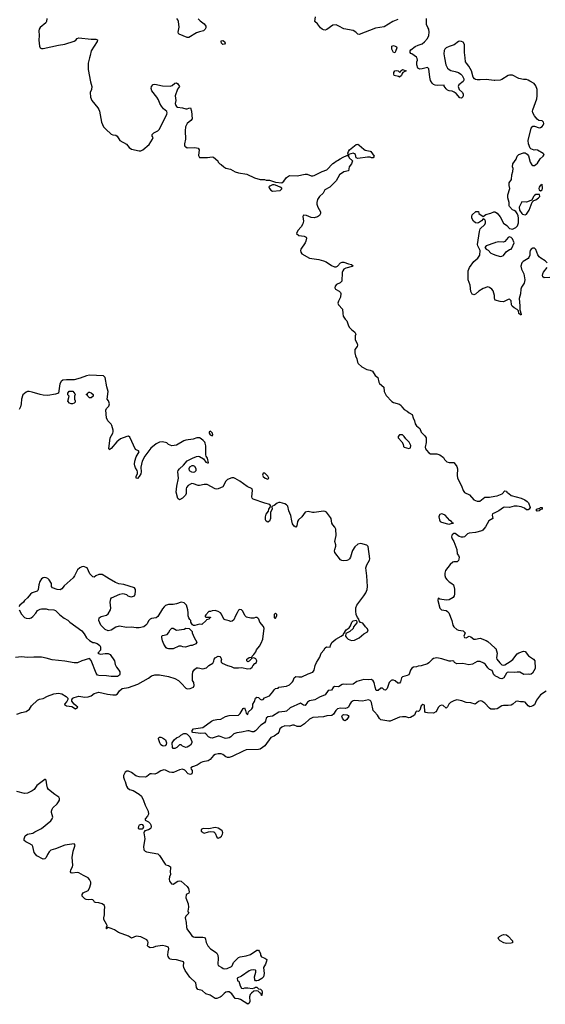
# Model space of a CAD drawing. Header units: inches. Extents: x 2106670 to 2322961, y 36024 to 224899.
# Tile 228 of 256: x 2293868 to 2300651, y 127773 to 140492. Entities that reach past the tile are written whole.
import ezdxf

# ---------------------------------------------------------------- set-up
doc = ezdxf.new("R2010")
doc.units = ezdxf.units.IN
doc.header["$MEASUREMENT"] = 0
for name, color, linetype in [('C2192', 7, 'Continuous'), ('C2193', 7, 'Continuous'), ('C2194', 7, 'Continuous'), ('C3102', 7, 'Continuous'), ('C3103', 7, 'Continuous')]:
    doc.layers.add(name, color=color, linetype=linetype)

msp = doc.modelspace()

# ---------------------------------------------------------------- linework, layer by layer
at = {"layer": 'C2192', "color": 5}
for points, elevation in [([(2295476, 130000), (2295470, 129990), (2295482, 129910), (2295465, 129810), (2295470, 129770), (2295487, 129750), (2295503, 129743), (2295650, 129719), (2295670, 129697), (2295743, 129583), (2295754, 129574), (2295790, 129565), (2295812, 129550), (2295816, 129530), (2295810, 129490), (2295813, 129450), (2295801, 129419), (2295797, 129390), (2295802, 129362), (2295827, 129330), (2295850, 129325), (2295910, 129365), (2295930, 129370), (2295950, 129366), (2296030, 129295), (2296048, 129270), (2296055, 129225), (2296050, 129209), (2296018, 129190), (2296014, 129150), (2296042, 129070), (2296045, 129030), (2296038, 128978), (2296042, 128962), (2296051, 128950), (2296011, 128910), (2296002, 128890), (2296017, 128830), (2296019, 128770), (2296024, 128750), (2296070, 128685), (2296090, 128659), (2296110, 128645), (2296130, 128642), (2296230, 128642), (2296250, 128638), (2296261, 128630), (2296275, 128570), (2296297, 128530), (2296330, 128491), (2296392, 128452), (2296412, 128432), (2296424, 128410), (2296430, 128370), (2296423, 128290), (2296430, 128276), (2296476, 128250), (2296494, 128234), (2296510, 128231), (2296544, 128236), (2296600, 128260), (2296609, 128270), (2296625, 128315), (2296690, 128376), (2296713, 128387), (2296790, 128399), (2296845, 128415), (2296930, 128471), (2296950, 128471), (2296960, 128460), (2296975, 128430), (2296976, 128410), (2296987, 128387), (2297032, 128370), (2297056, 128350), (2297055, 128330), (2297039, 128290), (2297015, 128250), (2297023, 128170), (2297016, 128130), (2296994, 128106), (2296950, 128082), (2296930, 128075), (2296910, 128078), (2296904, 128090), (2296899, 128130), (2296915, 128190), (2296915, 128210), (2296910, 128215), (2296890, 128219), (2296850, 128213), (2296830, 128205), (2296730, 128135), (2296674, 128110), (2296678, 128078), (2296694, 128070), (2296711, 128010), (2296730, 127982), (2296750, 127978), (2296773, 127987), (2296810, 127987), (2296870, 127976), (2296896, 127984), (2296910, 127994), (2296930, 127994), (2296950, 127974), (2296974, 127970), (2296992, 127950), (2296998, 127930), (2296992, 127888), (2296989, 127889), (2296986, 127910), (2296970, 127918), (2296944, 127944), (2296930, 127949), (2296890, 127944), (2296861, 127919), (2296842, 127898), (2296833, 127870), (2296836, 127810), (2296831, 127790), (2296810, 127773), (2296716, 127836), (2296690, 127845), (2296650, 127850), (2296604, 127910), (2296573, 127933), (2296550, 127936), (2296529, 127931), (2296506, 127914), (2296470, 127874), (2296456, 127864), (2296410, 127847), (2296390, 127850), (2296325, 127890), (2296270, 127910), (2296223, 127950), (2296166, 127966), (2296148, 127990), (2296139, 128050), (2296063, 128123), (2296002, 128210), (2295984, 128250), (2295980, 128270), (2295987, 128310), (2295980, 128320), (2295968, 128328), (2295890, 128347), (2295830, 128350), (2295810, 128357), (2295795, 128370), (2295784, 128390), (2295781, 128410), (2295783, 128450), (2295794, 128490), (2295790, 128513), (2295750, 128526), (2295710, 128532), (2295619, 128521), (2295589, 128509), (2295550, 128504), (2295530, 128514), (2295519, 128530), (2295524, 128570), (2295521, 128590), (2295510, 128605), (2295430, 128645), (2295372, 128652), (2295310, 128629), (2295270, 128654), (2295141, 128701), (2295090, 128735), (2295047, 128753), (2295010, 128766), (2294998, 128762), (2294994, 128750), (2294986, 128750), (2294986, 128770), (2294996, 128784), (2294995, 128790), (2294989, 128810), (2294952, 128870), (2294952, 128890), (2294963, 128930), (2294962, 128990), (2294968, 129028), (2294961, 129050), (2294930, 129071), (2294890, 129082), (2294847, 129087), (2294834, 129094), (2294825, 129110), (2294810, 129123), (2294790, 129126), (2294750, 129121), (2294727, 129127), (2294710, 129136), (2294675, 129170), (2294675, 129190), (2294688, 129212), (2294750, 129245), (2294770, 129273), (2294786, 129330), (2294785, 129350), (2294770, 129386), (2294750, 129407), (2294690, 129435), (2294630, 129473), (2294610, 129477), (2294546, 129466), (2294532, 129472), (2294524, 129485), (2294527, 129510), (2294547, 129550), (2294553, 129570), (2294543, 129670), (2294556, 129750), (2294583, 129830), (2294570, 129845), (2294450, 129830), (2294330, 129781), (2294270, 129764), (2294250, 129744), (2294227, 129710), (2294210, 129669), (2294190, 129654), (2294170, 129650), (2294090, 129693), (2294070, 129713), (2294054, 129734), (2294039, 129810), (2294028, 129828), (2293990, 129852), (2293949, 129870), (2293925, 129890), (2293926, 129910), (2293939, 129950), (2293970, 129970), (2294037, 129983), (2294065, 130000)], 40), ([(2296221, 130000), (2296230, 129991), (2296250, 129985), (2296305, 130000)], 60), ([(2296373, 130000), (2296390, 129985), (2296411, 129931), (2296430, 129919), (2296450, 129926), (2296473, 129947), (2296486, 129970), (2296489, 129990), (2296487, 130000)], 60)]:
    msp.add_lwpolyline(points, dxfattribs=dict(at, elevation=elevation))
at = {"layer": 'C2193', "color": 5}
for points, elevation in [([(2294770, 140000), (2294750, 139930), (2294752, 139848), (2294781, 139690), (2294798, 139630), (2294796, 139590), (2294779, 139550), (2294781, 139490), (2294799, 139450), (2294876, 139356), (2294890, 139331), (2294898, 139310), (2294925, 139170), (2294950, 139110), (2294978, 139078), (2295050, 139014), (2295070, 139004), (2295110, 138999), (2295127, 138990), (2295159, 138930), (2295246, 138886), (2295280, 138840), (2295310, 138819), (2295410, 138799), (2295430, 138800), (2295455, 138810), (2295539, 138881), (2295583, 138950), (2295589, 138969), (2295577, 138990), (2295579, 139010), (2295601, 139030), (2295650, 139057), (2295670, 139080), (2295768, 139270), (2295772, 139290), (2295765, 139305), (2295723, 139343), (2295696, 139376), (2295675, 139410), (2295657, 139457), (2295637, 139490), (2295572, 139572), (2295563, 139603), (2295570, 139631), (2295590, 139655), (2295610, 139660), (2295710, 139636), (2295810, 139634), (2295836, 139644), (2295870, 139673), (2295890, 139677), (2295910, 139665), (2295931, 139630), (2295905, 139595), (2295873, 139510), (2295882, 139450), (2295876, 139410), (2295882, 139382), (2295891, 139370), (2295904, 139364), (2295970, 139355), (2296010, 139342), (2296030, 139341), (2296050, 139351), (2296070, 139352), (2296087, 139310), (2296095, 139210), (2296078, 139190), (2296031, 139150), (2296007, 139110), (2296002, 139058), (2296007, 138950), (2295993, 138890), (2295993, 138870), (2296000, 138860), (2296010, 138848), (2296030, 138839), (2296130, 138840), (2296170, 138835), (2296182, 138810), (2296177, 138737), (2296190, 138712), (2296290, 138713), (2296350, 138721), (2296370, 138716), (2296425, 138670), (2296431, 138651), (2296450, 138632), (2296470, 138622), (2296502, 138590), (2296530, 138576), (2296590, 138561), (2296650, 138527), (2296690, 138515), (2296797, 138497), (2296898, 138450), (2296970, 138428), (2297026, 138426), (2297050, 138418), (2297090, 138419), (2297170, 138395), (2297250, 138387), (2297275, 138405), (2297310, 138456), (2297350, 138479), (2297450, 138476), (2297550, 138499), (2297576, 138496), (2297630, 138476), (2297650, 138476), (2297670, 138481), (2297770, 138531), (2297830, 138551), (2297907, 138633), (2297930, 138646), (2297950, 138665), (2297970, 138672), (2298003, 138697), (2298042, 138718), (2298090, 138738), (2298102, 138738), (2298108, 138750), (2298101, 138770), (2298110, 138791), (2298125, 138810), (2298210, 138880), (2298230, 138883), (2298250, 138873), (2298310, 138819), (2298328, 138808), (2298390, 138796), (2298401, 138790), (2298441, 138730), (2298431, 138709), (2298410, 138709), (2298390, 138716), (2298355, 138715), (2298230, 138701), (2298209, 138709), (2298201, 138750), (2298190, 138760), (2298170, 138767), (2298111, 138749), (2298111, 138730), (2298122, 138710), (2298161, 138670), (2298150, 138629), (2298121, 138590), (2298110, 138542), (2298050, 138529), (2297996, 138490), (2297950, 138410), (2297870, 138329), (2297806, 138294), (2297784, 138250), (2297738, 138210), (2297713, 138170), (2297703, 138130), (2297704, 138110), (2297716, 138070), (2297748, 138010), (2297748, 137990), (2297735, 137965), (2297710, 137944), (2297670, 137933), (2297630, 137939), (2297570, 137962), (2297530, 137969), (2297523, 137950), (2297532, 137890), (2297524, 137856), (2297502, 137818), (2297459, 137770), (2297438, 137730), (2297470, 137706), (2297538, 137698), (2297564, 137684), (2297571, 137671), (2297561, 137630), (2297551, 137610), (2297495, 137530), (2297491, 137510), (2297495, 137490), (2297511, 137470), (2297610, 137411), (2297730, 137396), (2297790, 137379), (2297823, 137363), (2297890, 137315), (2297930, 137302), (2297950, 137300), (2297971, 137309), (2298010, 137351), (2298030, 137359), (2298050, 137359), (2298110, 137339), (2298152, 137330), (2298170, 137312), (2298157, 137303), (2298077, 137283), (2298050, 137269), (2298037, 137250), (2298030, 137228), (2298024, 137116), (2298005, 137095), (2297958, 137070), (2297938, 137050), (2297936, 137030), (2297945, 137010), (2297990, 136986), (2298006, 136970), (2298014, 136954), (2298007, 136910), (2297982, 136858), (2297975, 136830), (2297983, 136810), (2298034, 136754), (2298037, 136697), (2298043, 136663), (2298070, 136622), (2298090, 136602), (2298105, 136550), (2298121, 136521), (2298150, 136491), (2298194, 136454), (2298205, 136430), (2298198, 136410), (2298197, 136357), (2298221, 136310), (2298226, 136290), (2298221, 136270), (2298195, 136230), (2298191, 136191), (2298201, 136150), (2298219, 136110), (2298226, 136070), (2298238, 136050), (2298285, 136010), (2298350, 135975), (2298390, 135967), (2298421, 135950), (2298455, 135895), (2298490, 135871), (2298502, 135810), (2298511, 135791), (2298567, 135747), (2298573, 135690), (2298583, 135663), (2298599, 135639), (2298670, 135561), (2298690, 135546), (2298770, 135526), (2298791, 135510), (2298801, 135490), (2298830, 135456), (2298870, 135435), (2298894, 135414), (2298934, 135394), (2298945, 135350), (2298965, 135310), (2298971, 135270), (2298987, 135247), (2299031, 135210), (2299050, 135165), (2299097, 135117), (2299112, 135092), (2299115, 135030), (2299101, 134970), (2299105, 134950), (2299118, 134930), (2299150, 134898), (2299170, 134886), (2299250, 134886), (2299291, 134871), (2299337, 134837), (2299352, 134810), (2299382, 134782), (2299410, 134771), (2299470, 134771), (2299490, 134751), (2299510, 134722), (2299517, 134690), (2299513, 134610), (2299516, 134570), (2299568, 134470), (2299591, 134411), (2299610, 134386), (2299673, 134353), (2299730, 134290), (2299770, 134274), (2299790, 134271), (2299806, 134274), (2299870, 134325), (2299930, 134326), (2300000, 134336)], 20), ([(2299351, 140000), (2299367, 139910), (2299390, 139865), (2299409, 139849), (2299430, 139838), (2299490, 139825), (2299530, 139810), (2299559, 139790), (2299578, 139770), (2299601, 139730), (2299601, 139710), (2299590, 139694), (2299535, 139650), (2299527, 139630), (2299541, 139590), (2299581, 139550), (2299590, 139532), (2299591, 139509), (2299585, 139495), (2299570, 139478), (2299550, 139482), (2299500, 139540), (2299477, 139557), (2299450, 139569), (2299410, 139574), (2299390, 139582), (2299370, 139598), (2299346, 139634), (2299346, 139646), (2299258, 139642), (2299230, 139646), (2299210, 139657), (2299190, 139674), (2299170, 139709), (2299159, 139750), (2299150, 139858), (2299130, 139873), (2299063, 139857), (2299030, 139855), (2299006, 139866), (2298992, 139910), (2298993, 139950), (2299000, 139970), (2298998, 139990), (2298995, 140000)], 20), ([(2300000, 139706), (2299990, 139705), (2299890, 139721), (2299810, 139714), (2299770, 139715), (2299750, 139720), (2299736, 139730), (2299722, 139750), (2299698, 139830), (2299665, 139890), (2299633, 139930), (2299623, 139950), (2299617, 140000)], 20), ([(2300000, 136881), (2299996, 136890), (2299996, 136930), (2299979, 136990), (2299963, 137010), (2299930, 137035), (2299910, 137040), (2299850, 137018), (2299795, 136985), (2299750, 136945), (2299730, 136937), (2299721, 136941), (2299708, 136948), (2299690, 136981), (2299681, 137061), (2299657, 137130), (2299656, 137250), (2299672, 137290), (2299729, 137370), (2299781, 137410), (2299806, 137450), (2299809, 137509), (2299779, 137570), (2299777, 137590), (2299802, 137758), (2299812, 137790), (2299870, 137846), (2299881, 137870), (2299879, 137890), (2299870, 137908), (2299850, 137918), (2299826, 137894), (2299791, 137869), (2299770, 137865), (2299750, 137869), (2299724, 137890), (2299704, 137930), (2299702, 137950), (2299708, 137970), (2299753, 138013), (2299790, 138014), (2299794, 137990), (2299850, 137952), (2299885, 137975), (2299950, 137994), (2299988, 138012), (2300000, 138010)], 20), ([(2300000, 137609), (2299890, 137573), (2299871, 137550), (2299886, 137530), (2299915, 137515), (2299950, 137477), (2299970, 137467), (2300000, 137457)], 20), ([(2300000, 132019), (2299988, 132030), (2299966, 132086), (2299930, 132099), (2299910, 132119), (2299881, 132161), (2299859, 132179), (2299810, 132201), (2299770, 132200), (2299710, 132166), (2299663, 132157), (2299585, 132175), (2299510, 132171), (2299479, 132190), (2299470, 132205), (2299452, 132212), (2299430, 132206), (2299410, 132207), (2299317, 132237), (2299250, 132247), (2299230, 132246), (2299210, 132242), (2299190, 132228), (2299150, 132184), (2299130, 132171), (2299050, 132144), (2299010, 132142), (2298987, 132133), (2298950, 132127), (2298930, 132115), (2298910, 132090), (2298900, 132050), (2298888, 132030), (2298870, 132019), (2298810, 132002), (2298795, 131990), (2298782, 131938), (2298770, 131922), (2298750, 131923), (2298712, 131952), (2298690, 131960), (2298670, 131962), (2298663, 131957), (2298637, 131930), (2298610, 131852), (2298590, 131833), (2298570, 131837), (2298550, 131858), (2298530, 131858), (2298494, 131826), (2298470, 131827), (2298455, 131870), (2298444, 131930), (2298430, 131951), (2298407, 131967), (2298370, 131965), (2298310, 131970), (2298218, 131942), (2298170, 131908), (2298083, 131903), (2298050, 131908), (2298030, 131904), (2297984, 131876), (2297930, 131878), (2297914, 131866), (2297890, 131830), (2297850, 131826), (2297811, 131769), (2297738, 131742), (2297675, 131705), (2297610, 131695), (2297584, 131676), (2297550, 131634), (2297530, 131636), (2297490, 131664), (2297357, 131603), (2297310, 131561), (2297290, 131554), (2297210, 131545), (2297130, 131494), (2297070, 131487), (2297049, 131471), (2297038, 131430), (2297025, 131410), (2296981, 131379), (2296910, 131306), (2296890, 131295), (2296870, 131294), (2296830, 131307), (2296810, 131308), (2296730, 131290), (2296670, 131282), (2296632, 131268), (2296592, 131230), (2296570, 131217), (2296530, 131205), (2296510, 131210), (2296470, 131230), (2296444, 131236), (2296430, 131236), (2296350, 131213), (2296330, 131215), (2296305, 131230), (2296270, 131269), (2296256, 131276), (2296207, 131273), (2296104, 131284), (2296095, 131290), (2296093, 131310), (2296109, 131330), (2296233, 131347), (2296342, 131430), (2296370, 131443), (2296410, 131454), (2296464, 131456), (2296525, 131490), (2296570, 131505), (2296690, 131508), (2296712, 131528), (2296750, 131594), (2296770, 131603), (2296784, 131570), (2296790, 131534), (2296810, 131518), (2296821, 131550), (2296865, 131590), (2296878, 131610), (2296877, 131650), (2296896, 131684), (2296910, 131730), (2296930, 131741), (2296950, 131735), (2296970, 131716), (2296990, 131707), (2297010, 131711), (2297029, 131731), (2297090, 131756), (2297135, 131810), (2297150, 131836), (2297170, 131852), (2297202, 131858), (2297210, 131872), (2297310, 131882), (2297350, 131901), (2297390, 131938), (2297399, 131950), (2297410, 131991), (2297430, 132007), (2297470, 132002), (2297510, 132005), (2297590, 132043), (2297650, 132065), (2297669, 132090), (2297681, 132150), (2297697, 132190), (2297741, 132259), (2297757, 132310), (2297793, 132350), (2297810, 132376), (2297829, 132390), (2297873, 132387), (2297877, 132410), (2297895, 132445), (2297948, 132492), (2298018, 132530), (2298048, 132552), (2298050, 132572), (2298066, 132574), (2298066, 132586), (2298082, 132610), (2298122, 132638), (2298139, 132661), (2298155, 132710), (2298170, 132725), (2298210, 132734), (2298220, 132720), (2298220, 132700), (2298174, 132650), (2298172, 132630), (2298130, 132588), (2298078, 132562), (2298072, 132530), (2298085, 132510), (2298106, 132490), (2298150, 132471), (2298190, 132476), (2298250, 132507), (2298310, 132559), (2298355, 132585), (2298364, 132610), (2298353, 132630), (2298329, 132650), (2298295, 132695), (2298267, 132707), (2298247, 132727), (2298246, 132750), (2298228, 132768), (2298209, 132809), (2298204, 132850), (2298207, 132893), (2298217, 132930), (2298310, 133050), (2298333, 133087), (2298352, 133130), (2298356, 133170), (2298349, 133310), (2298333, 133410), (2298348, 133452), (2298381, 133510), (2298387, 133530), (2298367, 133687), (2298350, 133705), (2298270, 133724), (2298230, 133716), (2298195, 133685), (2298163, 133637), (2298153, 133610), (2298139, 133550), (2298124, 133530), (2298110, 133516), (2298090, 133506), (2298050, 133501), (2298027, 133507), (2298010, 133517), (2297937, 133610), (2297932, 133630), (2297934, 133650), (2297949, 133690), (2297949, 133710), (2297934, 133750), (2297950, 133830), (2297948, 133910), (2297936, 133936), (2297907, 133967), (2297896, 133990), (2297887, 134047), (2297881, 134061), (2297829, 134130), (2297810, 134141), (2297790, 134144), (2297670, 134125), (2297646, 134126), (2297590, 134141), (2297551, 134130), (2297510, 134070), (2297466, 134030), (2297453, 134010), (2297446, 133954), (2297430, 133935), (2297410, 133949), (2297390, 133981), (2297378, 134018), (2297366, 134086), (2297343, 134150), (2297328, 134208), (2297310, 134227), (2297290, 134238), (2297230, 134254), (2297210, 134254), (2297190, 134247), (2297150, 134218), (2297131, 134210), (2297122, 134198), (2297126, 134170), (2297105, 134130), (2297104, 134050), (2297090, 134013), (2297070, 134000), (2297050, 134014), (2297042, 134030), (2297042, 134070), (2297050, 134106), (2297078, 134142), (2297082, 134170), (2297108, 134210), (2297095, 134230), (2297030, 134246), (2296879, 134300), (2296870, 134310), (2296863, 134330), (2296873, 134410), (2296869, 134430), (2296803, 134463), (2296710, 134532), (2296650, 134567), (2296630, 134574), (2296604, 134576), (2296550, 134554), (2296526, 134530), (2296490, 134459), (2296430, 134433), (2296411, 134429), (2296390, 134433), (2296287, 134487), (2296250, 134487), (2296190, 134476), (2296170, 134477), (2296110, 134498), (2296090, 134499), (2296070, 134493), (2296044, 134476), (2296022, 134450), (2296016, 134430), (2296015, 134370), (2296006, 134350), (2295970, 134312), (2295929, 134289), (2295910, 134309), (2295887, 134390), (2295895, 134465), (2295916, 134570), (2295909, 134650), (2295915, 134670), (2295929, 134690), (2295983, 134737), (2296030, 134794), (2296098, 134830), (2296151, 134851), (2296170, 134855), (2296190, 134851), (2296238, 134818), (2296270, 134778), (2296290, 134766), (2296306, 134770), (2296290, 134828), (2296273, 134853), (2296270, 134870), (2296268, 134988), (2296261, 135021), (2296255, 135035), (2296237, 135057), (2296210, 135079), (2296190, 135089), (2296154, 135090), (2296108, 135072), (2296010, 135061), (2295987, 135053), (2295890, 134998), (2295831, 134989), (2295790, 135004), (2295765, 135025), (2295710, 135041), (2295670, 135036), (2295628, 135012), (2295561, 134959), (2295484, 134856), (2295449, 134791), (2295438, 134750), (2295431, 134710), (2295436, 134650), (2295430, 134626), (2295411, 134590), (2295390, 134564), (2295370, 134568), (2295369, 134590), (2295389, 134630), (2295389, 134650), (2295385, 134670), (2295363, 134703), (2295353, 134730), (2295350, 134750), (2295353, 134790), (2295370, 134847), (2295409, 134910), (2295401, 134921), (2295370, 134934), (2295362, 134942), (2295290, 135099), (2295271, 135111), (2295250, 135108), (2295170, 135078), (2295121, 135039), (2295050, 134955), (2295035, 134945), (2295030, 134935), (2295019, 134950), (2295034, 135090), (2295068, 135150), (2295076, 135170), (2295075, 135190), (2295057, 135250), (2295047, 135267), (2295005, 135310), (2294989, 135351), (2294978, 135450), (2294989, 135470), (2295019, 135501), (2295028, 135530), (2295012, 135570), (2294996, 135590), (2295010, 135690), (2294992, 135750), (2294971, 135870), (2294950, 135893), (2294770, 135900), (2294730, 135892), (2294650, 135860), (2294570, 135842), (2294470, 135841), (2294425, 135835), (2294401, 135819), (2294384, 135790), (2294370, 135668), (2294330, 135654), (2294230, 135639), (2294170, 135644), (2294130, 135649), (2294030, 135681), (2293990, 135689), (2293970, 135689), (2293950, 135682), (2293910, 135648), (2293891, 135590), (2293886, 135530), (2293877, 135490), (2293862, 135458)], 20), ([(2300000, 134123), (2299971, 134110), (2299966, 134090), (2299972, 134050), (2299923, 134017), (2299880, 133940), (2299843, 133897), (2299831, 133889), (2299749, 133869), (2299670, 133861), (2299648, 133852), (2299610, 133814), (2299590, 133809), (2299570, 133809), (2299538, 133818), (2299490, 133854), (2299470, 133853), (2299450, 133839), (2299443, 133830), (2299441, 133810), (2299450, 133785), (2299471, 133751), (2299511, 133650), (2299513, 133593), (2299531, 133571), (2299538, 133550), (2299537, 133523), (2299530, 133506), (2299514, 133490), (2299470, 133489), (2299457, 133483), (2299424, 133456), (2299363, 133377), (2299356, 133344), (2299354, 133314), (2299363, 133283), (2299379, 133259), (2299410, 133231), (2299445, 133210), (2299465, 133190), (2299478, 133138), (2299481, 133070), (2299476, 133050), (2299461, 133030), (2299410, 132998), (2299370, 132993), (2299288, 133008), (2299270, 133018), (2299266, 132990), (2299291, 132890), (2299311, 132871), (2299370, 132860), (2299390, 132848), (2299406, 132830), (2299446, 132730), (2299457, 132670), (2299471, 132650), (2299510, 132617), (2299530, 132608), (2299590, 132596), (2299601, 132590), (2299616, 132570), (2299601, 132530), (2299607, 132510), (2299632, 132508), (2299670, 132531), (2299690, 132522), (2299730, 132491), (2299750, 132491), (2299810, 132503), (2299890, 132474), (2299910, 132462), (2300000, 132380)], 20), ([(2293830, 131523), (2293890, 131544), (2293950, 131555), (2293995, 131585), (2294019, 131630), (2294096, 131704), (2294124, 131716), (2294170, 131725), (2294227, 131753), (2294310, 131783), (2294370, 131792), (2294390, 131788), (2294410, 131782), (2294467, 131750), (2294487, 131730), (2294491, 131710), (2294476, 131684), (2294445, 131650), (2294446, 131646), (2294471, 131631), (2294539, 131619), (2294590, 131592), (2294618, 131610), (2294598, 131630), (2294569, 131649), (2294539, 131690), (2294539, 131710), (2294543, 131717), (2294555, 131730), (2294570, 131736), (2294630, 131754), (2294710, 131741), (2294750, 131746), (2294790, 131759), (2294830, 131790), (2294890, 131805), (2295000, 131780), (2295070, 131770), (2295110, 131770), (2295130, 131785), (2295157, 131823), (2295190, 131853), (2295270, 131864), (2295392, 131908), (2295530, 131986), (2295570, 132016), (2295610, 132029), (2295670, 132030), (2295790, 132007), (2295870, 131982), (2295916, 131956), (2295958, 131918), (2296010, 131857), (2296030, 131847), (2296069, 131851), (2296110, 131872), (2296119, 131890), (2296113, 131930), (2296097, 131957), (2296096, 132030), (2296104, 132070), (2296123, 132097), (2296150, 132118), (2296170, 132120), (2296230, 132106), (2296279, 132121), (2296308, 132150), (2296360, 132180), (2296375, 132205), (2296379, 132230), (2296389, 132250), (2296430, 132271), (2296450, 132265), (2296465, 132250), (2296471, 132230), (2296462, 132202), (2296472, 132190), (2296481, 132181), (2296548, 132148), (2296597, 132137), (2296630, 132121), (2296690, 132119), (2296730, 132123), (2296810, 132105), (2296846, 132110), (2296868, 132130), (2296875, 132145), (2296903, 132177), (2296926, 132190), (2296928, 132210), (2296914, 132234), (2296890, 132248), (2296858, 132242), (2296854, 132230), (2296830, 132206), (2296810, 132198), (2296798, 132210), (2296798, 132230), (2296810, 132242), (2296830, 132252), (2296862, 132258), (2296866, 132270), (2296888, 132292), (2296914, 132326), (2296926, 132354), (2296961, 132399), (2296983, 132437), (2297004, 132490), (2297012, 132530), (2297022, 132630), (2297013, 132653), (2296969, 132710), (2296955, 132750), (2296943, 132763), (2296930, 132769), (2296910, 132769), (2296890, 132761), (2296850, 132761), (2296795, 132775), (2296777, 132790), (2296754, 132830), (2296748, 132850), (2296730, 132868), (2296710, 132875), (2296690, 132866), (2296676, 132830), (2296651, 132790), (2296630, 132742), (2296610, 132724), (2296590, 132718), (2296569, 132729), (2296520, 132740), (2296502, 132750), (2296474, 132814), (2296458, 132830), (2296429, 132849), (2296390, 132859), (2296350, 132855), (2296330, 132846), (2296310, 132846), (2296270, 132806), (2296262, 132790), (2296262, 132782), (2296270, 132774), (2296330, 132774), (2296332, 132770), (2296318, 132762), (2296314, 132750), (2296278, 132742), (2296274, 132730), (2296220, 132680), (2296190, 132682), (2296130, 132668), (2296110, 132668), (2296096, 132676), (2296088, 132688), (2296078, 132710), (2296078, 132730), (2296063, 132743), (2296050, 132766), (2296042, 132790), (2296044, 132830), (2296037, 132870), (2296019, 132930), (2295990, 132959), (2295950, 132969), (2295890, 132945), (2295850, 132937), (2295790, 132939), (2295750, 132924), (2295731, 132909), (2295710, 132882), (2295650, 132781), (2295630, 132765), (2295570, 132759), (2295551, 132749), (2295531, 132729), (2295511, 132690), (2295495, 132670), (2295470, 132649), (2295410, 132638), (2295370, 132636), (2295310, 132646), (2295250, 132642), (2295150, 132658), (2295110, 132645), (2295050, 132605), (2295010, 132598), (2294970, 132614), (2294914, 132670), (2294889, 132730), (2294893, 132767), (2294917, 132783), (2294990, 132801), (2295010, 132818), (2295039, 132870), (2295044, 132890), (2295035, 132970), (2295044, 133010), (2295054, 133026), (2295158, 133070), (2295198, 133078), (2295217, 133077), (2295246, 133066), (2295262, 133050), (2295290, 133041), (2295310, 133039), (2295348, 133050), (2295357, 133070), (2295364, 133110), (2295364, 133130), (2295350, 133155), (2295210, 133198), (2295146, 133206), (2295104, 133224), (2295022, 133270), (2294990, 133293), (2294930, 133324), (2294890, 133324), (2294851, 133309), (2294830, 133289), (2294810, 133295), (2294775, 133335), (2294738, 133410), (2294690, 133428), (2294670, 133424), (2294642, 133410), (2294614, 133386), (2294576, 133310), (2294557, 133283), (2294442, 133178), (2294410, 133142), (2294391, 133129), (2294350, 133133), (2294293, 133153), (2294279, 133170), (2294278, 133210), (2294250, 133256), (2294230, 133275), (2294210, 133284), (2294190, 133286), (2294170, 133281), (2294150, 133270), (2294126, 133234), (2294113, 133190), (2294107, 133133), (2294101, 133119), (2294092, 133110), (2294030, 133087), (2294009, 133071), (2293970, 133025), (2293931, 132990), (2293918, 132970), (2293871, 132929), (2293858, 132910)], 40), ([(2293861, 132870), (2293893, 132813), (2293931, 132771), (2293950, 132761), (2293990, 132755), (2294016, 132764), (2294037, 132783), (2294076, 132824), (2294098, 132862), (2294130, 132879), (2294150, 132883), (2294210, 132881), (2294235, 132875), (2294310, 132871), (2294330, 132859), (2294385, 132805), (2294442, 132762), (2294490, 132735), (2294516, 132710), (2294670, 132596), (2294699, 132559), (2294728, 132508), (2294770, 132471), (2294810, 132445), (2294830, 132445), (2294868, 132432), (2294902, 132410), (2294912, 132390), (2294912, 132350), (2294874, 132310), (2294884, 132304), (2294910, 132298), (2294970, 132306), (2295010, 132305), (2295034, 132294), (2295090, 132210), (2295101, 132161), (2295115, 132130), (2295149, 132090), (2295160, 132070), (2295162, 132038), (2295157, 132023), (2295130, 132006), (2295050, 132007), (2294990, 132016), (2294890, 132020), (2294870, 132027), (2294856, 132050), (2294790, 132215), (2294770, 132239), (2294670, 132209), (2294614, 132186), (2294570, 132183), (2294450, 132208), (2294285, 132225), (2294210, 132246), (2294150, 132256), (2294050, 132259), (2293970, 132255), (2293890, 132264), (2293813, 132253)], 40), ([(2300000, 131587), (2299970, 131585), (2299950, 131587), (2299930, 131598), (2299870, 131663), (2299830, 131691), (2299810, 131693), (2299790, 131687), (2299748, 131652), (2299690, 131666), (2299630, 131673), (2299572, 131692), (2299510, 131705), (2299470, 131695), (2299428, 131670), (2299407, 131650), (2299390, 131615), (2299370, 131599), (2299332, 131632), (2299310, 131636), (2299290, 131627), (2299270, 131609), (2299252, 131570), (2299238, 131550), (2299210, 131535), (2299130, 131539), (2299104, 131544), (2299095, 131555), (2299094, 131630), (2299090, 131637), (2299070, 131647), (2299047, 131630), (2299030, 131574), (2299019, 131561), (2299010, 131556), (2298990, 131559), (2298981, 131550), (2298963, 131510), (2298910, 131480), (2298890, 131476), (2298850, 131488), (2298808, 131488), (2298770, 131481), (2298650, 131432), (2298630, 131430), (2298530, 131448), (2298510, 131467), (2298486, 131510), (2298445, 131550), (2298431, 131570), (2298408, 131670), (2298399, 131690), (2298390, 131699), (2298370, 131706), (2298290, 131691), (2298190, 131697), (2298170, 131692), (2298145, 131675), (2298129, 131650), (2298111, 131610), (2298099, 131601), (2298070, 131594), (2298010, 131597), (2297970, 131588), (2297948, 131570), (2297919, 131521), (2297896, 131504), (2297830, 131498), (2297790, 131486), (2297650, 131479), (2297610, 131458), (2297542, 131398), (2297490, 131364), (2297450, 131363), (2297410, 131380), (2297390, 131380), (2297350, 131367), (2297290, 131369), (2297250, 131352), (2297224, 131330), (2297212, 131290), (2297199, 131270), (2297150, 131236), (2297110, 131218), (2297030, 131112), (2296970, 131069), (2296950, 131065), (2296790, 131060), (2296750, 131044), (2296610, 130973), (2296570, 130961), (2296550, 130961), (2296530, 130970), (2296490, 131002), (2296470, 131008), (2296430, 131009), (2296390, 131000), (2296370, 130988), (2296324, 130936), (2296301, 130919), (2296230, 130904), (2296210, 130896), (2296158, 130862), (2296098, 130842), (2296076, 130830), (2296081, 130810), (2296092, 130792), (2296095, 130770), (2296090, 130750), (2296070, 130743), (2296044, 130750), (2295997, 130797), (2295970, 130810), (2295930, 130801), (2295852, 130768), (2295830, 130766), (2295802, 130770), (2295750, 130797), (2295730, 130800), (2295690, 130788), (2295642, 130758), (2295613, 130747), (2295570, 130752), (2295550, 130749), (2295510, 130717), (2295491, 130709), (2295410, 130713), (2295380, 130720), (2295366, 130726), (2295310, 130769), (2295270, 130786), (2295250, 130785), (2295230, 130774), (2295208, 130730), (2295208, 130708), (2295219, 130670), (2295231, 130650), (2295247, 130590), (2295261, 130570), (2295285, 130550), (2295330, 130536), (2295410, 130487), (2295440, 130460), (2295465, 130405), (2295485, 130345), (2295526, 130270), (2295528, 130230), (2295517, 130203), (2295486, 130170), (2295487, 130150), (2295530, 130131), (2295550, 130111), (2295562, 130090), (2295564, 130070), (2295558, 130050), (2295550, 130040), (2295530, 130026), (2295484, 130016), (2295476, 130000)], 40), ([(2294065, 130000), (2294090, 130016), (2294150, 130045), (2294270, 130145), (2294288, 130170), (2294295, 130190), (2294278, 130250), (2294278, 130270), (2294285, 130295), (2294294, 130310), (2294350, 130363), (2294370, 130388), (2294380, 130410), (2294383, 130430), (2294371, 130450), (2294322, 130482), (2294238, 130550), (2294227, 130570), (2294216, 130610), (2294208, 130668), (2294198, 130678), (2294190, 130678), (2294177, 130663), (2294090, 130599), (2294054, 130550), (2294030, 130530), (2293970, 130501), (2293930, 130495), (2293830, 130524)], 40), ([(2296487, 130000), (2296484, 130010), (2296477, 130017), (2296430, 130049), (2296390, 130057), (2296310, 130041), (2296235, 130045), (2296211, 130030), (2296211, 130010), (2296221, 130000)], 60), ([(2296305, 130000), (2296330, 130007), (2296370, 130003), (2296373, 130000)], 60)]:
    msp.add_lwpolyline(points, dxfattribs=dict(at, elevation=elevation))
for points, elevation in [([(2298770, 139749), (2298757, 139757), (2298702, 139770), (2298695, 139790), (2298695, 139810), (2298708, 139830), (2298737, 139837), (2298754, 139830), (2298770, 139814), (2298782, 139818), (2298786, 139830), (2298809, 139851), (2298854, 139830), (2298811, 139809), (2298802, 139798), (2298796, 139770)], 20), ([(2297150, 138361), (2297130, 138359), (2297096, 138344), (2297085, 138335), (2297091, 138310), (2297109, 138289), (2297130, 138278), (2297230, 138288), (2297250, 138306), (2297250, 138314), (2297229, 138330), (2297170, 138357)], 20), ([(2294530, 135529), (2294510, 135538), (2294490, 135566), (2294506, 135630), (2294490, 135646), (2294489, 135670), (2294508, 135692), (2294552, 135692), (2294580, 135660), (2294582, 135650), (2294574, 135630), (2294574, 135590), (2294582, 135570), (2294582, 135550), (2294570, 135538), (2294550, 135529)], 20), ([(2294770, 135606), (2294746, 135630), (2294742, 135642), (2294726, 135650), (2294742, 135658), (2294747, 135673), (2294760, 135680), (2294770, 135682), (2294790, 135674), (2294814, 135650), (2294814, 135630), (2294790, 135608)], 20), ([(2296330, 135176), (2296312, 135170), (2296315, 135150), (2296328, 135128), (2296350, 135116), (2296361, 135130), (2296355, 135150)], 20), ([(2298810, 135128), (2298770, 135128), (2298752, 135110), (2298751, 135090), (2298800, 135040), (2298816, 135010), (2298821, 134981), (2298831, 134971), (2298890, 134952), (2298910, 134962), (2298914, 134990), (2298894, 135034), (2298850, 135078), (2298830, 135108)], 20), ([(2296110, 134729), (2296090, 134729), (2296058, 134710), (2296051, 134690), (2296055, 134670), (2296086, 134650), (2296110, 134647), (2296130, 134651), (2296146, 134670), (2296146, 134690), (2296130, 134719)], 20), ([(2297010, 134633), (2297001, 134610), (2297008, 134590), (2297036, 134570), (2297070, 134556), (2297081, 134570), (2297070, 134597), (2297050, 134619), (2297030, 134633)], 20), ([(2299310, 134109), (2299290, 134102), (2299284, 134096), (2299276, 134070), (2299284, 134030), (2299296, 134010), (2299310, 134001), (2299390, 133979), (2299410, 133977), (2299450, 133987), (2299466, 133990), (2299454, 133994), (2299442, 134010), (2299421, 134021), (2299357, 134090), (2299330, 134105)], 20), ([(2297170, 132826), (2297154, 132810), (2297154, 132770), (2297162, 132762), (2297170, 132762), (2297186, 132790), (2297186, 132810)], 40), ([(2295890, 132605), (2295990, 132618), (2296012, 132632), (2296054, 132630), (2296094, 132590), (2296094, 132570), (2296118, 132510), (2296154, 132450), (2296142, 132430), (2296094, 132410), (2296070, 132409), (2296008, 132388), (2295971, 132389), (2295950, 132399), (2295921, 132399), (2295850, 132366), (2295790, 132365), (2295769, 132369), (2295758, 132378), (2295730, 132424), (2295710, 132469), (2295701, 132510), (2295702, 132530), (2295710, 132536), (2295770, 132551), (2295789, 132571), (2295809, 132610), (2295830, 132632), (2295850, 132632)], 40), ([(2298070, 131436), (2298050, 131444), (2298032, 131470), (2298025, 131490), (2298033, 131510), (2298050, 131516), (2298093, 131513), (2298106, 131506), (2298117, 131490), (2298090, 131453)], 40), ([(2296010, 131089), (2295968, 131108), (2295950, 131126), (2295930, 131126), (2295894, 131090), (2295870, 131078), (2295850, 131078), (2295838, 131090), (2295835, 131150), (2295862, 131190), (2295890, 131216), (2295929, 131231), (2295948, 131250), (2295986, 131270), (2296014, 131270), (2296030, 131262), (2296062, 131230), (2296091, 131170), (2296090, 131150), (2296070, 131121), (2296030, 131094)], 20), ([(2295730, 131109), (2295710, 131113), (2295690, 131127), (2295675, 131150), (2295658, 131202), (2295658, 131210), (2295670, 131222), (2295690, 131225), (2295710, 131216), (2295748, 131188), (2295761, 131150), (2295758, 131130), (2295746, 131114)], 20), ([(2295436, 130096), (2295410, 130089), (2295399, 130070), (2295398, 130050), (2295410, 130041), (2295450, 130041), (2295462, 130050), (2295469, 130070), (2295458, 130090)], 40)]:
    msp.add_lwpolyline(points, close=True, dxfattribs=dict(at, elevation=elevation))
at = {"layer": 'C2194', "color": 5, "elevation": 20}
for points in [[(2294218, 140510), (2294212, 140470), (2294203, 140450), (2294133, 140390), (2294120, 140370), (2294114, 140350), (2294118, 140290), (2294113, 140230), (2294122, 140150), (2294130, 140131), (2294150, 140119), (2294170, 140119), (2294370, 140164), (2294450, 140175), (2294570, 140214), (2294591, 140229), (2294610, 140251), (2294630, 140260), (2294790, 140239), (2294850, 140242), (2294870, 140232), (2294867, 140210), (2294788, 140090), (2294779, 140030), (2294770, 140000)], [(2296170, 140505), (2296198, 140478), (2296250, 140441), (2296271, 140410), (2296270, 140388), (2296261, 140370), (2296242, 140350), (2296190, 140337), (2296150, 140321), (2296050, 140264), (2296030, 140264), (2295925, 140305), (2295916, 140316), (2295912, 140330), (2295924, 140396), (2295917, 140470), (2295910, 140490), (2295894, 140510)], [(2298747, 140493), (2298684, 140470), (2298570, 140402), (2298458, 140382), (2298250, 140301), (2298230, 140304), (2298204, 140330), (2298170, 140353), (2298050, 140375), (2297988, 140410), (2297950, 140425), (2297910, 140422), (2297830, 140366), (2297810, 140358), (2297790, 140360), (2297770, 140370), (2297750, 140386), (2297710, 140441), (2297676, 140470), (2297685, 140530)], [(2298995, 140000), (2298991, 140010), (2298930, 140053), (2298917, 140057), (2298908, 140070), (2298909, 140090), (2298917, 140103), (2298970, 140146), (2299010, 140165), (2299060, 140180), (2299094, 140206), (2299130, 140250), (2299150, 140287), (2299153, 140333), (2299149, 140369), (2299134, 140390), (2299119, 140430), (2299120, 140510)], [(2299617, 140000), (2299610, 140070), (2299610, 140170), (2299590, 140201), (2299570, 140211), (2299550, 140215), (2299530, 140209), (2299474, 140166), (2299410, 140148), (2299370, 140130), (2299354, 140110), (2299347, 140093), (2299342, 140050), (2299351, 140000)]]:
    msp.add_lwpolyline(points, dxfattribs=at)
for points in [[(2296490, 140173), (2296473, 140190), (2296466, 140210), (2296470, 140221), (2296490, 140223), (2296511, 140210), (2296521, 140190), (2296510, 140177)], [(2298710, 140066), (2298690, 140069), (2298669, 140110), (2298670, 140152), (2298690, 140158), (2298714, 140150), (2298730, 140142), (2298736, 140130), (2298720, 140080)]]:
    msp.add_lwpolyline(points, close=True, dxfattribs=at)
at = {"layer": 'C3102', "color": 5, "elevation": 40}
msp.add_lwpolyline([(2300150, 128557), (2300114, 128566), (2300070, 128593), (2300053, 128610), (2300045, 128630), (2300059, 128650), (2300090, 128668), (2300113, 128673), (2300151, 128671), (2300174, 128654), (2300230, 128592), (2300230, 128569), (2300210, 128561)], close=True, dxfattribs=at)
at = {"layer": 'C3103', "color": 5}
for points, elevation in [([(2300000, 138010), (2300010, 138008), (2300030, 137993), (2300070, 137947), (2300110, 137864), (2300153, 137833), (2300190, 137797), (2300209, 137789), (2300230, 137787), (2300273, 137807), (2300294, 137830), (2300307, 137870), (2300306, 137930), (2300299, 137959), (2300289, 137989), (2300273, 138013), (2300250, 138029), (2300230, 138035), (2300190, 138078), (2300185, 138090), (2300185, 138130), (2300169, 138191), (2300169, 138230), (2300195, 138310), (2300183, 138350), (2300186, 138386), (2300213, 138430), (2300221, 138490), (2300234, 138530), (2300235, 138570), (2300229, 138590), (2300233, 138630), (2300275, 138690), (2300289, 138730), (2300308, 138750), (2300370, 138771), (2300390, 138771), (2300417, 138757), (2300435, 138735), (2300458, 138650), (2300478, 138618), (2300490, 138611), (2300510, 138611), (2300530, 138621), (2300550, 138641), (2300584, 138696), (2300624, 138730), (2300635, 138750), (2300623, 138763), (2300550, 138809), (2300530, 138813), (2300509, 138809), (2300465, 138825), (2300454, 138834), (2300433, 138890), (2300432, 138930), (2300470, 139091), (2300490, 139116), (2300510, 139118), (2300570, 139096), (2300590, 139101), (2300610, 139111), (2300625, 139130), (2300632, 139150), (2300629, 139169), (2300619, 139179), (2300610, 139184), (2300569, 139189), (2300546, 139206), (2300510, 139249), (2300490, 139290), (2300488, 139310), (2300492, 139330), (2300541, 139470), (2300547, 139510), (2300545, 139590), (2300530, 139639), (2300507, 139667), (2300450, 139697), (2300430, 139713), (2300410, 139721), (2300370, 139719), (2300310, 139733), (2300230, 139775), (2300190, 139777), (2300170, 139773), (2300090, 139719), (2300070, 139710), (2300000, 139706)], 20), ([(2300000, 137457), (2300070, 137435), (2300090, 137436), (2300110, 137446), (2300148, 137492), (2300190, 137523), (2300209, 137530), (2300219, 137541), (2300251, 137610), (2300230, 137660), (2300210, 137677), (2300190, 137686), (2300170, 137679), (2300130, 137627), (2300110, 137620), (2300050, 137622), (2300010, 137613), (2300000, 137609)], 20), ([(2300675, 137350), (2300650, 137379), (2300592, 137412), (2300572, 137430), (2300554, 137454), (2300530, 137522), (2300510, 137539), (2300490, 137542), (2300470, 137528), (2300458, 137510), (2300451, 137490), (2300450, 137450), (2300440, 137420), (2300430, 137408), (2300364, 137370), (2300348, 137350), (2300336, 137310), (2300343, 137270), (2300373, 137210), (2300385, 137130), (2300378, 137090), (2300343, 137037), (2300334, 137010), (2300330, 136950), (2300313, 136890), (2300322, 136798), (2300323, 136743), (2300341, 136690), (2300340, 136680), (2300330, 136679), (2300310, 136695), (2300304, 136730), (2300290, 136750), (2300250, 136770), (2300225, 136790), (2300216, 136810), (2300210, 136861), (2300190, 136881), (2300170, 136877), (2300110, 136849), (2300070, 136850), (2300005, 136870), (2300000, 136881)], 20), ([(2300710, 137163), (2300637, 137157), (2300621, 137170), (2300616, 137190), (2300618, 137210), (2300627, 137230), (2300674, 137290)], 20), ([(2300000, 134336), (2300030, 134340), (2300094, 134366), (2300130, 134405), (2300144, 134404), (2300150, 134402), (2300156, 134390), (2300179, 134370), (2300210, 134348), (2300338, 134310), (2300385, 134290), (2300416, 134270), (2300436, 134250), (2300456, 134190), (2300445, 134170), (2300430, 134159), (2300421, 134159), (2300410, 134159), (2300381, 134181), (2300338, 134198), (2300290, 134208), (2300250, 134208), (2300190, 134190), (2300130, 134195), (2300110, 134191), (2300050, 134147), (2300000, 134123)], 20), ([(2300000, 132380), (2300011, 132370), (2300028, 132310), (2300022, 132250), (2300027, 132230), (2300063, 132183), (2300090, 132159), (2300110, 132153), (2300130, 132158), (2300199, 132201), (2300231, 132229), (2300290, 132299), (2300310, 132314), (2300370, 132334), (2300391, 132330), (2300435, 132275), (2300499, 132230), (2300516, 132210), (2300519, 132110), (2300487, 132050), (2300470, 132036), (2300450, 132032), (2300430, 132036), (2300374, 132034), (2300324, 132065), (2300290, 132065), (2300250, 132058), (2300177, 132063), (2300161, 132059), (2300150, 132050), (2300116, 131990), (2300090, 131976), (2300070, 131980), (2300030, 132005), (2300009, 132010), (2300000, 132019)], 20), ([(2300663, 131817), (2300588, 131772), (2300537, 131703), (2300510, 131641), (2300492, 131628), (2300470, 131620), (2300450, 131617), (2300430, 131629), (2300390, 131675), (2300370, 131681), (2300330, 131680), (2300290, 131690), (2300270, 131683), (2300234, 131650), (2300210, 131637), (2300172, 131632), (2300110, 131635), (2300090, 131628), (2300030, 131590), (2300000, 131587)], 40)]:
    msp.add_lwpolyline(points, dxfattribs=dict(at, elevation=elevation))
at = {"layer": 'C3103', "color": 5, "elevation": 20}
for points in [[(2300610, 138366), (2300602, 138358), (2300590, 138355), (2300572, 138330), (2300566, 138310), (2300570, 138294), (2300590, 138282), (2300610, 138294), (2300613, 138310)], [(2300575, 138235), (2300530, 138235), (2300510, 138222), (2300498, 138210), (2300478, 138162), (2300465, 138155), (2300410, 138134), (2300350, 138138), (2300342, 138130), (2300316, 138070), (2300318, 138030), (2300347, 137987), (2300359, 137979), (2300390, 137971), (2300410, 137979), (2300443, 138030), (2300483, 138137), (2300503, 138157), (2300530, 138165), (2300564, 138190), (2300582, 138210)], [(2300545, 134145), (2300538, 134150), (2300538, 134170), (2300579, 134181), (2300590, 134191), (2300612, 134190), (2300612, 134170), (2300581, 134159), (2300570, 134149)]]:
    msp.add_lwpolyline(points, close=True, dxfattribs=at)

doc.saveas('drawing.dxf')
